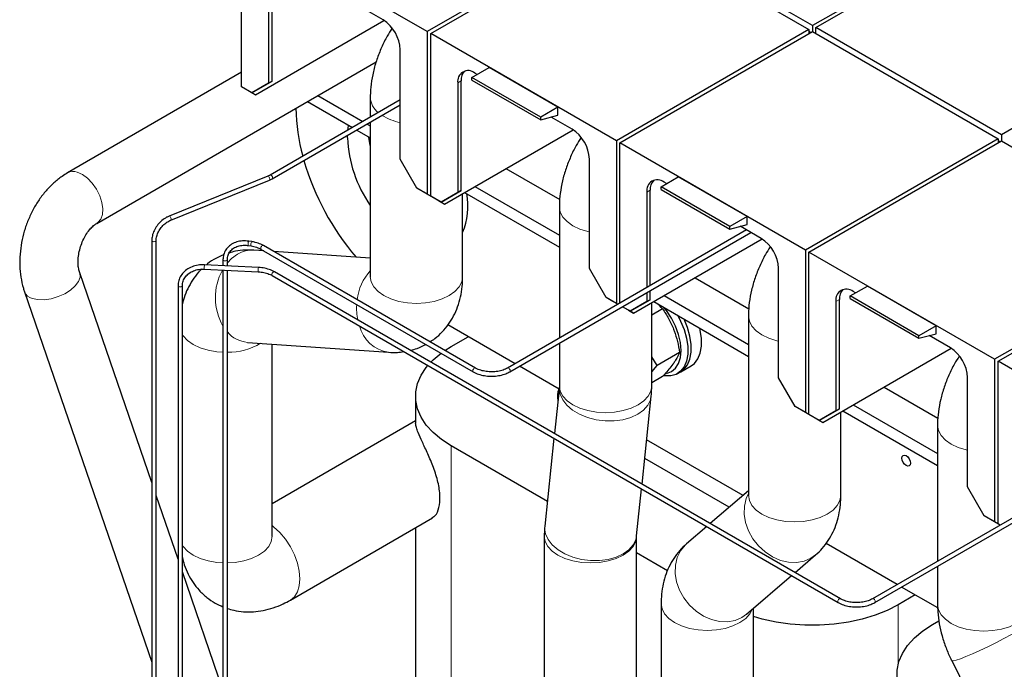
# Model space of a CAD drawing. Header units: millimetres. Extents: x 5 to 418, y 2 to 292.
# Tile 23 of 30: x 322 to 354, y 123 to 144. Entities that reach past the tile are written whole.
import ezdxf

# ---------------------------------------------------------------- set-up
doc = ezdxf.new("R2010")
doc.units = ezdxf.units.MM

msp = doc.modelspace()

# ---------------------------------------------------------------- linework, layer by layer
at = {"color": 7, "linetype": 'Continuous', "lineweight": 25}
for p, q in [((354.0876, 147.4258), (347.7291, 143.7551)), ((341.3934, 147.2166), (335.0577, 143.5591)), ((335.1709, 143.4938), (341.5065, 147.1513)), ((341.5065, 147.1513), (347.6159, 143.6244)), ((347.7291, 143.7551), (341.6197, 147.2819)), ((347.8422, 143.6898), (354.2008, 147.3605)), ((328.9483, 141.7426), (328.9483, 147.086)), ((335.0577, 143.5591), (328.9483, 147.086)), ((329.9496, 141.9288), (329.9496, 145.5281)), ((329.8364, 145.4628), (329.8364, 141.8635)), ((333.6039, 143.9411), (332.9102, 144.3416)), ((329.4009, 141.4813), (333.6322, 143.924)), ((335.0577, 143.5591), (335.0577, 138.2157)), ((347.6159, 143.6244), (341.2803, 139.9669)), ((341.3934, 139.9016), (347.7291, 143.5591)), ((347.6159, 143.6244), (347.6159, 143.4938)), ((347.6725, 143.5264), (347.6159, 143.5591)), ((347.7291, 143.7551), (347.7291, 143.5591)), ((347.7291, 143.5591), (353.8385, 140.0322)), ((353.9516, 140.1629), (347.8422, 143.6898)), ((347.8422, 143.4938), (347.8422, 143.6898)), ((360.3102, 143.8336), (353.9516, 140.1629)), ((335.1709, 138.1504), (335.1709, 143.4938)), ((341.2803, 139.9669), (335.1709, 143.4938)), ((334.1696, 139.362), (334.1696, 142.9613)), ((324.1805, 137.253), (333.3753, 142.5611)), ((336.5285, 142.0504), (337.0942, 142.377)), ((339.3569, 141.0707), (337.0942, 142.377)), ((328.9483, 142.2224), (323.2206, 138.9158)), ((329.2877, 141.5466), (329.9496, 141.9288)), ((329.9496, 141.9288), (329.8364, 141.8635)), ((336.1721, 138.3366), (336.1721, 141.9359)), ((338.7912, 140.7441), (336.5285, 142.0504)), ((336.5285, 141.9641), (336.5285, 142.0504)), ((336.5285, 141.9641), (338.7912, 140.6579)), ((336.7038, 142.1516), (336.6247, 142.1973)), ((329.2877, 141.5466), (328.9483, 141.7426)), ((329.2312, 141.5792), (328.9483, 141.7426)), ((329.8364, 141.8635), (329.2877, 141.5466)), ((336.059, 141.8706), (336.059, 138.2713)), ((329.2312, 141.5793), (329.4009, 141.4813)), ((329.2877, 141.5466), (329.2312, 141.5793)), ((329.4009, 141.4813), (329.2312, 141.5792)), ((329.2877, 141.5466), (329.2877, 141.5466)), ((334.1696, 141.3158), (329.8828, 138.8411)), ((331.4561, 141.4531), (332.9318, 140.6012)), ((333.1813, 141.3898), (333.1813, 140.7453)), ((329.9548, 138.7164), (334.1696, 141.1495)), ((331.1166, 141.2572), (332.5923, 140.4052)), ((339.3569, 141.0707), (338.7912, 140.7441)), ((339.3569, 140.8094), (339.3569, 141.0707)), ((338.7912, 140.6579), (339.3569, 140.8094)), ((338.7912, 140.6579), (338.7912, 140.7441)), ((339.8264, 140.3489), (339.1328, 140.7494)), ((332.7364, 140.3221), (333.1813, 140.0652)), ((333.0758, 140.5181), (333.1813, 140.4572)), ((333.1813, 140.579), (333.1813, 135.4977)), ((335.6234, 137.8891), (339.8548, 140.3318)), ((332.4329, 140.0652), (332.4343, 140.1477)), ((333.1813, 139.8162), (333.1353, 140.0918)), ((353.8385, 140.0322), (347.5028, 136.3747)), ((353.8385, 140.0322), (353.8385, 139.9016)), ((353.9516, 140.1629), (353.9516, 139.9669)), ((341.2803, 139.9669), (341.2803, 134.6235)), ((341.3934, 134.6286), (341.3934, 139.9016)), ((347.5028, 136.3747), (341.3934, 139.9016)), ((347.6159, 136.3094), (353.9516, 139.9669)), ((353.895, 139.9342), (353.8385, 139.9669)), ((353.9516, 139.9669), (360.061, 136.44)), ((334.7183, 138.4116), (334.1696, 139.362)), ((340.3921, 135.7698), (340.3921, 139.3691)), ((337.6451, 139.0561), (339.4171, 138.0331)), ((329.8064, 138.8041), (326.5606, 137.4921)), ((329.8828, 138.8411), (329.8064, 138.8041)), ((329.8604, 138.6706), (329.9548, 138.7164)), ((342.751, 138.4582), (343.3167, 138.7848)), ((345.5795, 137.4785), (343.3167, 138.7848)), ((326.6146, 137.3586), (329.8604, 138.6706)), ((335.0577, 138.2157), (334.7183, 138.4116)), ((334.9446, 138.281), (334.7183, 138.4116)), ((336.6267, 138.4682), (339.4039, 136.865)), ((345.0138, 137.1519), (342.751, 138.4582)), ((342.751, 138.3719), (342.751, 138.4582)), ((342.751, 138.3719), (345.0138, 137.0657)), ((342.9263, 138.5594), (342.8472, 138.6051)), ((335.0012, 138.2483), (334.9446, 138.281)), ((335.1709, 138.1503), (335.0012, 138.2483)), ((335.3406, 138.0523), (335.0577, 138.2157)), ((335.5103, 137.9544), (335.1709, 138.1504)), ((335.4537, 137.987), (335.1709, 138.1504)), ((335.3406, 138.0523), (335.1709, 138.1503)), ((335.3406, 138.0523), (335.3406, 138.0523)), ((335.5103, 137.9544), (336.1721, 138.3366)), ((336.059, 138.2713), (335.5103, 137.9544)), ((336.1721, 138.3366), (336.059, 138.2713)), ((336.2213, 135.4977), (336.2213, 138.2342)), ((336.2872, 138.2723), (339.4039, 136.473)), ((342.2815, 138.2784), (342.2815, 135.1413)), ((342.3947, 135.2066), (342.3947, 138.3437)), ((335.4537, 137.9871), (335.6234, 137.8891)), ((335.5103, 137.9544), (335.4537, 137.9871)), ((335.6234, 137.8891), (335.4537, 137.987)), ((335.5103, 137.9544), (335.5103, 137.9544)), ((339.4039, 137.7976), (339.4039, 133.4801)), ((345.5795, 137.4785), (345.0138, 137.1519)), ((345.5795, 137.2172), (345.5795, 137.4785)), ((345.0138, 137.0657), (345.5795, 137.2172)), ((345.0138, 137.0657), (345.0138, 137.1519)), ((346.049, 136.7567), (345.3553, 137.1572)), ((345.5644, 137.0365), (337.7002, 132.4965)), ((337.7722, 132.3718), (345.7084, 136.9533)), ((341.8459, 134.2969), (346.0773, 136.7396)), ((325.9913, 136.6908), (325.9913, 109.4653)), ((326.1353, 109.4291), (326.1353, 136.6908)), ((329.1676, 136.5241), (329.2588, 136.5099)), ((329.2808, 136.6522), (329.1896, 136.6664)), ((336.6408, 132.4965), (329.6644, 136.5239)), ((360.061, 136.44), (353.7253, 132.7825)), ((329.677, 136.3504), (329.3518, 136.3732)), ((329.5924, 136.3992), (336.5688, 132.3718)), ((333.1813, 136.1043), (330.0049, 136.3274)), ((347.5028, 136.3747), (347.5028, 131.0313)), ((347.6159, 130.966), (347.6159, 136.3094)), ((353.7253, 132.7825), (347.6159, 136.3094)), ((353.8385, 132.7172), (360.1742, 136.3747)), ((329.501, 135.8032), (327.7277, 135.8928)), ((328.3338, 136.0615), (328.3338, 135.8621)), ((328.4778, 135.8549), (328.4778, 136.0615)), ((340.9408, 134.8194), (340.3921, 135.7698)), ((346.6147, 132.1776), (346.6147, 135.7769)), ((325.9913, 128.729), (323.6196, 135.6268)), ((327.7204, 135.7489), (329.4937, 135.6594)), ((328.3338, 135.718), (328.3338, 109.5691)), ((328.4778, 109.4859), (328.4778, 135.7107)), ((329.9573, 135.5354), (348.5806, 124.7845)), ((348.6525, 124.9092), (330.0293, 135.6601)), ((343.8676, 135.4639), (345.6397, 134.4409)), ((326.8551, 135.2079), (326.8551, 108.1144)), ((326.9991, 108.0774), (326.9991, 135.2079)), ((348.9736, 134.866), (349.5393, 135.1926)), ((351.802, 133.8863), (349.5393, 135.1926)), ((321.804, 135.0025), (325.9913, 122.8239)), ((341.2803, 134.6235), (340.9408, 134.8194)), ((341.1671, 134.6888), (340.9408, 134.8194)), ((342.2815, 134.975), (342.2815, 134.6791)), ((342.3947, 134.7444), (342.3947, 135.0403)), ((342.8492, 134.876), (345.6264, 133.2728)), ((351.2363, 133.5597), (348.9736, 134.866)), ((348.9736, 134.7797), (348.9736, 134.866)), ((349.1489, 134.9672), (349.0697, 135.0129)), ((341.2237, 134.6561), (341.1671, 134.6888)), ((341.3324, 134.5934), (341.2237, 134.6561)), ((341.3324, 134.5934), (341.2803, 134.6235)), ((341.5631, 134.4601), (341.4764, 134.5102)), ((341.5631, 134.4601), (341.4764, 134.5102)), ((341.7328, 134.3622), (341.4764, 134.5102)), ((341.6762, 134.3948), (341.4764, 134.5102)), ((341.7328, 134.3622), (342.3947, 134.7444)), ((342.2815, 134.6791), (341.7328, 134.3622)), ((342.3947, 134.7444), (342.2815, 134.6791)), ((342.4439, 131.9055), (342.4439, 134.642)), ((342.5097, 134.6801), (345.6264, 132.8808)), ((348.5041, 134.6862), (348.5041, 131.0869)), ((348.6172, 131.1522), (348.6172, 134.7515)), ((348.9736, 134.7797), (351.2363, 133.4735)), ((341.5631, 134.4602), (341.5631, 134.4601)), ((341.6762, 134.3949), (341.8459, 134.2969)), ((341.7328, 134.3622), (341.6762, 134.3949)), ((341.8459, 134.2969), (341.6762, 134.3948)), ((341.7328, 134.3622), (341.7328, 134.3622)), ((342.8015, 134.4379), (342.4439, 134.2315)), ((345.6264, 134.2055), (345.6264, 128.3133)), ((337.9444, 132.6375), (335.737, 133.9118)), ((351.802, 133.8863), (351.2363, 133.5597)), ((351.802, 133.625), (351.802, 133.8863)), ((335.844, 133.2033), (336.4042, 133.5267)), ((351.2363, 133.4735), (351.802, 133.625)), ((351.2363, 133.4735), (351.2363, 133.5597)), ((352.2715, 133.1645), (351.5779, 133.565)), ((329.1389, 133.3407), (333.7831, 133.0146)), ((329.9535, 126.9659), (329.9535, 133.2835)), ((335.6384, 133.0752), (335.844, 133.2033)), ((339.4039, 133.3138), (339.4039, 131.9055)), ((342.6237, 132.5836), (342.4439, 132.8687)), ((343.357, 133.0069), (342.6237, 132.5836)), ((348.0685, 130.7047), (352.2998, 133.1474)), ((339.3939, 131.8007), (338.0884, 132.5544)), ((342.4439, 132.3699), (342.6237, 132.5836)), ((343.3986, 132.3729), (343.7381, 132.5689)), ((353.7253, 132.7825), (353.7253, 127.4391)), ((353.8385, 127.3738), (353.8385, 132.7172)), ((359.9479, 129.1903), (353.8385, 132.7172)), ((342.802, 132.2167), (342.4439, 132.01)), ((343.2855, 132.3076), (343.3986, 132.3729)), ((339.4034, 131.8912), (339.2414, 130.3421)), ((347.1634, 131.2272), (346.6147, 132.1776)), ((350.0901, 131.8717), (351.8622, 130.8487)), ((352.8372, 128.5854), (352.8372, 132.1847)), ((334.6724, 131.5705), (334.6724, 130.6853)), ((342.124, 128.678), (342.4269, 131.5751)), ((347.5028, 131.0313), (347.1634, 131.2272)), ((347.3897, 131.0966), (347.1634, 131.2272)), ((349.0717, 131.2838), (351.849, 129.6806)), ((347.4462, 131.0639), (347.3897, 131.0966)), ((347.6159, 130.9659), (347.4462, 131.0639)), ((347.7856, 130.8679), (347.5028, 131.0313)), ((347.9553, 130.77), (347.6159, 130.966)), ((347.8988, 130.8026), (347.6159, 130.966)), ((347.7856, 130.8679), (347.6159, 130.9659)), ((347.9553, 130.77), (348.6172, 131.1522)), ((348.5041, 131.0869), (347.9553, 130.77)), ((348.6172, 131.1522), (348.5041, 131.0869)), ((348.6664, 128.3133), (348.6664, 131.0498)), ((348.7323, 131.0879), (351.849, 129.2886)), ((334.6724, 130.7549), (329.9535, 128.0307)), ((347.7857, 130.868), (347.7856, 130.8679)), ((347.8988, 130.8027), (348.0685, 130.7047)), ((347.9553, 130.77), (347.8988, 130.8027)), ((348.0685, 130.7047), (347.8988, 130.8026)), ((347.9553, 130.77), (347.9553, 130.77)), ((351.849, 130.6133), (351.849, 126.1429)), ((339.0081, 128.1111), (335.844, 129.9377)), ((339.225, 130.1853), (338.923, 127.2974)), ((345.4471, 128.3063), (342.2765, 130.1367)), ((358.1418, 129.7757), (349.7119, 124.9092)), ((349.7839, 124.7845), (358.2859, 129.6925)), ((344.996, 127.92), (342.2127, 129.5267)), ((326.8551, 126.2167), (326.1353, 128.3101)), ((341.9466, 126.9813), (342.1076, 128.5212)), ((345.6264, 128.4599), (344.3683, 127.3824)), ((353.3859, 127.635), (352.8372, 128.5854)), ((330.5511, 124.8655), (335.2296, 127.5663)), ((353.7253, 127.4391), (353.3859, 127.635)), ((353.6122, 127.5044), (353.3859, 127.635)), ((353.6688, 127.4717), (353.6122, 127.5044)), ((353.8385, 127.3737), (353.6688, 127.4717)), ((353.9098, 127.3326), (353.7253, 127.4391)), ((353.9098, 127.3326), (353.8385, 127.3738)), ((353.9098, 127.3326), (353.8385, 127.3738)), ((353.9098, 127.3326), (353.8385, 127.3737)), ((334.6724, 127.2447), (334.6724, 106.7635)), ((344.2524, 127.2831), (343.5843, 126.7109)), ((338.9061, 126.967), (338.9061, 104.3195)), ((341.9461, 102.3565), (341.9461, 126.967)), ((350.5218, 125.3767), (348.1792, 126.7291)), ((342.9607, 125.8293), (341.9461, 126.415)), ((347.16, 125.7708), (347.8349, 126.3488)), ((328.3338, 121.916), (326.9991, 125.7978)), ((351.849, 125.9766), (351.849, 124.7211)), ((345.5618, 124.402), (347.044, 125.6715)), ((351.853, 124.6083), (350.6659, 125.2936)), ((342.7527, 124.7464), (342.7527, 117.8221)), ((351.112, 125.036), (350.5518, 124.7127)), ((345.7927, 117.8221), (345.7927, 124.5998)), ((351.6832, 124.0595), (351.8947, 124.1816)), ((352.3143, 122.8754), (354.6017, 118.3077))]:
    msp.add_line(p, q, dxfattribs=at)
at = {"color": 7, "linetype": 'Continuous', "lineweight": 18}
for p, q in [((336.1721, 141.9359), (336.059, 141.8706)), ((342.3947, 138.3437), (342.2815, 138.2784)), ((348.6172, 134.7515), (348.5041, 134.6862)), ((335.844, 106.0872), (335.844, 129.9377)), ((350.5518, 122.7533), (350.5518, 124.7127))]:
    msp.add_line(p, q, dxfattribs=at)
at = {"color": 7, "linetype": 'Continuous', "lineweight": 25, "flags": 128}
for points in [[(332.4461, 140.3208), (332.4531, 140.379), (332.4686, 140.4767)], [(342.9243, 132.3196), (342.9296, 132.3206), (343.0924, 132.3809), (343.2261, 132.4918), (343.3254, 132.6491), (343.3866, 132.8466), (343.4072, 133.0768), (343.3866, 133.3308), (343.3254, 133.599), (343.2261, 133.8709), (343.0924, 134.1361), (342.9296, 134.3845), (342.8541, 134.4813)], [(343.2988, 134.2246), (343.3936, 134.042), (343.509, 133.7601), (343.5882, 133.4784), (343.6284, 133.2063), (343.6284, 132.9531), (343.5882, 132.7276), (343.509, 132.5372), (343.3936, 132.3886), (343.2459, 132.2868), (343.0709, 132.2352), (342.8747, 132.2357), (342.8436, 132.2403)], [(343.3986, 132.3729), (343.5067, 132.4539), (343.6221, 132.6025), (343.7013, 132.7929), (343.7416, 133.0185), (343.7416, 133.2716), (343.7013, 133.5437), (343.6221, 133.8255), (343.5085, 134.1035)], [(343.3986, 132.3729), (343.5067, 132.4539), (343.6221, 132.6025), (343.7013, 132.7929), (343.7416, 133.0185), (343.7416, 133.2716), (343.7013, 133.5437), (343.6221, 133.8255), (343.5085, 134.1035)], [(343.7381, 132.5689), (343.8461, 132.6499), (343.9615, 132.7985), (344.0407, 132.9888), (344.081, 133.2144), (344.081, 133.4675), (344.0407, 133.7396), (344.0256, 133.805)], [(335.1741, 132.6901), (335.2493, 132.7651), (335.509, 132.9837)], [(335.844, 129.9377), (335.5237, 130.1464), (335.2493, 130.3759), (335.0249, 130.6228), (334.8536, 130.8835), (334.738, 131.1542), (334.6797, 131.4311), (334.6797, 131.7099), (334.738, 131.9867), (334.8536, 132.2575), (335.0249, 132.5182), (335.0756, 132.5807)], [(350.6763, 129.5336), (350.6871, 129.5899), (350.7177, 129.6251), (350.7636, 129.6341), (350.8177, 129.6152), (350.8718, 129.5716), (350.9177, 129.5097), (350.9484, 129.439), (350.9591, 129.3703), (350.9484, 129.314), (350.9177, 129.2787), (350.8718, 129.2698), (350.8177, 129.2886), (350.7636, 129.3323), (350.7177, 129.3942), (350.6871, 129.4649), (350.6763, 129.5336)], [(350.5518, 124.7127), (350.1903, 124.5277), (349.7928, 124.3693), (349.3651, 124.2398), (348.9134, 124.1409), (348.4444, 124.0741), (347.9649, 124.0405), (347.4819, 124.0405), (347.0024, 124.0741), (346.5334, 124.1409), (346.0818, 124.2398), (345.7927, 124.3231)], [(351.6832, 120.7939), (351.3629, 121.0026), (351.0885, 121.2321), (350.864, 121.479), (350.6928, 121.7397), (350.5772, 122.0105), (350.5189, 122.2873), (350.5189, 122.5661), (350.5772, 122.8429), (350.6928, 123.1137), (350.864, 123.3744), (351.0885, 123.6213), (351.3629, 123.8508), (351.6832, 124.0595)]]:
    msp.add_lwpolyline(points, dxfattribs=at)
at = {"color": 7, "linetype": 'Continuous', "lineweight": 18, "flags": 128}
for points in [[(323.5395, 138.9389), (323.7086, 138.8636), (323.8771, 138.7394), (324.0346, 138.574), (324.1711, 138.3778), (324.278, 138.1632), (324.3486, 137.9437), (324.3785, 137.733), (324.3658, 137.5444), (324.3113, 137.3897), (324.2184, 137.2787), (324.1852, 137.2558)], [(329.8064, 138.8041), (329.8097, 138.805), (329.8244, 138.8021), (329.8406, 138.7893)], [(329.8406, 138.7893), (329.8556, 138.7686), (329.8672, 138.7432), (329.8737, 138.7168), (329.8741, 138.6936), (329.8682, 138.677), (329.8604, 138.6706)], [(329.9277, 138.8315), (329.9462, 138.8125), (329.9605, 138.7884), (329.9685, 138.7628), (329.969, 138.7396), (329.9618, 138.7224), (329.9548, 138.7164)], [(339.4039, 137.7978), (339.4039, 137.7976), (339.4331, 137.6265), (339.5196, 137.4619), (339.66, 137.3101), (339.8491, 137.1772), (340.0794, 137.0681), (340.3422, 136.987), (340.3921, 136.9756)], [(326.5606, 137.4921), (326.5639, 137.493), (326.5786, 137.4901), (326.5948, 137.4773)], [(326.5948, 137.4773), (326.6098, 137.4566), (326.6214, 137.4311), (326.6279, 137.4048), (326.6282, 137.3816), (326.6224, 137.365), (326.6142, 137.3584)], [(325.9913, 136.6908), (325.9968, 136.6749), (326.0124, 136.6614)], [(326.0124, 136.6614), (326.0358, 136.6524), (326.0633, 136.6492), (326.0909, 136.6524), (326.1142, 136.6614), (326.1298, 136.6749), (326.1353, 136.6907)], [(329.1624, 136.5898), (329.1601, 136.5631), (329.1606, 136.5412), (329.1638, 136.5276), (329.1677, 136.524)], [(329.5843, 136.4655), (329.5779, 136.4401), (329.5792, 136.418), (329.588, 136.4025), (329.5924, 136.3992)], [(329.6644, 136.5239), (329.6539, 136.5272), (329.6351, 136.5237), (329.6152, 136.5107), (329.5974, 136.4903), (329.5843, 136.4655)], [(328.8132, 136.2428), (328.6118, 136.0952), (328.4778, 135.9546)], [(328.3338, 136.0615), (328.3393, 136.0456), (328.3549, 136.0321)], [(328.3549, 136.0321), (328.3783, 136.0231), (328.4058, 136.0199), (328.4334, 136.0231), (328.4567, 136.0321), (328.4723, 136.0456), (328.4778, 136.0609)], [(322.0565, 134.7845), (322.2387, 134.7461), (322.4506, 134.7433), (322.679, 134.7765), (322.9094, 134.8434), (323.1273, 134.94), (323.3192, 135.0601), (323.4729, 135.1963), (323.5788, 135.3398), (323.6302, 135.4818), (323.6239, 135.6133), (323.6196, 135.6268)], [(329.9543, 135.6131), (329.9448, 135.5874), (329.9426, 135.5634), (329.9482, 135.5446), (329.9573, 135.5354)], [(330.0293, 135.6601), (330.0261, 135.6617), (330.0086, 135.6627), (329.9889, 135.6538), (329.9698, 135.6364), (329.9543, 135.6131)], [(333.1813, 135.4977), (333.2105, 135.3265), (333.297, 135.1619), (333.4375, 135.0102), (333.6265, 134.8772), (333.8569, 134.7681), (334.1197, 134.687), (334.4048, 134.6371), (334.7013, 134.6202), (334.9979, 134.6371), (335.283, 134.687), (335.5458, 134.7681), (335.7761, 134.8772), (335.9652, 135.0102), (336.1056, 135.1619), (336.1921, 135.3265), (336.2213, 135.4977)], [(326.8551, 135.2079), (326.8606, 135.192), (326.8762, 135.1785)], [(326.8762, 135.1785), (326.8996, 135.1695), (326.9271, 135.1663), (326.9547, 135.1695), (326.978, 135.1785), (326.9936, 135.192), (326.9991, 135.2073)], [(345.6264, 134.2056), (345.6264, 134.2055), (345.6556, 134.0343), (345.7421, 133.8697), (345.8826, 133.718), (346.0716, 133.585), (346.302, 133.4759), (346.5647, 133.3948), (346.6147, 133.3834)], [(326.9991, 133.5999), (327.0292, 133.5543), (327.1697, 133.4026), (327.3587, 133.2697), (327.5891, 133.1605), (327.8519, 133.0795), (328.137, 133.0295), (328.3338, 133.0146)], [(336.5607, 132.4381), (336.5543, 132.4127), (336.5556, 132.3906), (336.5644, 132.3751), (336.5688, 132.3718)], [(336.641, 132.4964), (336.6303, 132.4998), (336.6115, 132.4963), (336.5916, 132.4834), (336.5738, 132.4629), (336.5607, 132.4381)], [(337.7001, 132.4965), (337.7107, 132.4998), (337.7295, 132.4963), (337.7494, 132.4834), (337.7672, 132.4629), (337.7803, 132.4381)], [(337.7803, 132.4381), (337.7867, 132.4127), (337.7854, 132.3906), (337.7766, 132.3751), (337.7722, 132.3718)], [(339.4032, 131.8894), (339.4, 131.8296), (339.4282, 131.6378), (339.5135, 131.4496), (339.6527, 131.2723), (339.8404, 131.1127), (340.0693, 130.9769), (340.3308, 130.8702), (340.6148, 130.7967), (340.9103, 130.7592), (341.206, 130.7591), (341.4905, 130.7964), (341.7529, 130.8697), (341.9831, 130.9762), (342.1722, 131.1118), (342.3131, 131.2713), (342.4002, 131.4485), (342.4273, 131.5787)], [(339.4039, 131.9055), (339.4331, 131.7343), (339.5196, 131.5697), (339.66, 131.418), (339.8491, 131.285), (340.0794, 131.1759), (340.3422, 131.0948), (340.6273, 131.0449), (340.9239, 131.028), (341.2204, 131.0449), (341.5056, 131.0948), (341.7683, 131.1759), (341.9987, 131.285), (342.1877, 131.418), (342.3282, 131.5697), (342.4147, 131.7343), (342.4439, 131.9055), (342.4439, 131.9055)], [(351.849, 130.6134), (351.849, 130.6133), (351.8782, 130.4421), (351.9647, 130.2775), (352.1051, 130.1258), (352.2942, 129.9928), (352.5245, 129.8837), (352.7873, 129.8026), (352.8372, 129.7912)], [(345.6264, 128.3723), (345.553, 128.2077), (345.4942, 127.9567), (345.4874, 127.6883), (345.5328, 127.4129), (345.6287, 127.1409), (345.7713, 126.8828), (345.9553, 126.6486), (346.1735, 126.4472), (346.4175, 126.2864), (346.678, 126.1723), (346.945, 126.1094), (347.2082, 126.1001), (347.4574, 126.1447), (347.6832, 126.2415), (347.8359, 126.3497)], [(345.6264, 128.3133), (345.6556, 128.1421), (345.7421, 127.9775), (345.8826, 127.8258), (346.0716, 127.6928), (346.302, 127.5837), (346.5647, 127.5026), (346.8499, 127.4527), (347.1464, 127.4358), (347.443, 127.4527), (347.7281, 127.5026), (347.9909, 127.5837), (348.2212, 127.6928), (348.4103, 127.8258), (348.5507, 127.9775), (348.6372, 128.1421), (348.6664, 128.3133)], [(330.5507, 124.8652), (330.5512, 124.8655), (330.6849, 124.9764), (330.7842, 125.1337), (330.8453, 125.3312), (330.866, 125.5614), (330.8453, 125.8155), (330.7842, 126.0836), (330.6849, 126.3555), (330.5512, 126.6208), (330.3883, 126.8691), (330.2025, 127.0911), (330.0009, 127.2781), (329.9535, 127.315)], [(338.923, 127.2974), (338.9197, 127.2358), (338.9478, 127.044), (339.0331, 126.8558), (339.1723, 126.6785), (339.36, 126.5189), (339.589, 126.3831), (339.8505, 126.2765), (340.1344, 126.2029), (340.4299, 126.1654), (340.7256, 126.1653), (341.0101, 126.2026), (341.2725, 126.2759), (341.5027, 126.3824), (341.6919, 126.518), (341.8327, 126.6775), (341.9198, 126.8547), (341.9466, 126.9813)], [(328.4778, 126.0888), (328.7301, 126.1053), (329.0152, 126.1552), (329.278, 126.2363), (329.5083, 126.3454), (329.6974, 126.4784), (329.8378, 126.6301), (329.9243, 126.7947), (329.9535, 126.9659)], [(338.9061, 126.9672), (338.9061, 126.967), (338.9353, 126.7958), (339.0218, 126.6312), (339.1622, 126.4795), (339.3513, 126.3465), (339.5816, 126.2374), (339.8444, 126.1563), (340.1295, 126.1064), (340.4261, 126.0895), (340.7226, 126.1064), (341.0078, 126.1563), (341.2705, 126.2374), (341.5009, 126.3465), (341.6899, 126.4795), (341.8304, 126.6312), (341.9169, 126.7958), (341.9461, 126.9653)], [(343.5843, 126.7109), (343.5424, 126.6729), (343.3884, 126.4847), (343.2799, 126.2608), (343.2211, 126.0099), (343.2143, 125.7415), (343.2597, 125.466), (343.3556, 125.194), (343.4982, 124.9359), (343.6822, 124.7017), (343.9004, 124.5003), (344.1444, 124.3395), (344.4049, 124.2255), (344.6719, 124.1626), (344.9351, 124.1533), (345.1843, 124.1979), (345.4101, 124.2947), (345.5618, 124.402)], [(326.9991, 126.6756), (327.0292, 126.6301), (327.1697, 126.4784), (327.3587, 126.3454), (327.5891, 126.2363), (327.8519, 126.1552), (328.137, 126.1053), (328.3338, 126.0903)], [(342.7527, 124.7466), (342.7527, 124.7464), (342.7819, 124.5752), (342.8684, 124.4106), (343.0089, 124.2589), (343.1979, 124.1259), (343.4283, 124.0168), (343.6911, 123.9357), (343.9762, 123.8858), (344.2727, 123.8689), (344.5693, 123.8858), (344.8544, 123.9357), (345.1172, 124.0168), (345.3475, 124.1259), (345.5366, 124.2589), (345.677, 124.4106), (345.7633, 124.5746)], [(348.5775, 124.8621), (348.568, 124.8365), (348.5658, 124.8124), (348.5714, 124.7936), (348.5806, 124.7845)], [(348.6527, 124.9091), (348.6493, 124.9108), (348.6319, 124.9117), (348.6121, 124.9028), (348.593, 124.8854), (348.5775, 124.8621)], [(349.7119, 124.9092), (349.7152, 124.9108), (349.7326, 124.9117), (349.7524, 124.9028), (349.7714, 124.8854), (349.7869, 124.8621)], [(349.7869, 124.8621), (349.7965, 124.8365), (349.7986, 124.8124), (349.7931, 124.7936), (349.7839, 124.7845)], [(351.849, 124.7211), (351.8782, 124.5499), (351.9647, 124.3853), (352.1051, 124.2336), (352.2942, 124.1006), (352.5245, 123.9915), (352.7873, 123.9104), (353.0724, 123.8605), (353.369, 123.8436), (353.6655, 123.8605), (353.9506, 123.9104), (354.2134, 123.9915), (354.4438, 124.1006), (354.6328, 124.2336), (354.7733, 124.3853), (354.8598, 124.5499), (354.889, 124.7211)], [(352.3143, 122.8754), (352.3165, 122.8724), (352.3613, 122.8673), (352.4566, 122.8886), (352.5986, 122.9356), (352.7819, 123.0064), (352.9995, 123.0983), (353.243, 123.2078), (353.503, 123.3308), (353.7695, 123.4623), (354.0324, 123.5975), (354.2815, 123.7311), (354.5072, 123.8579), (354.7008, 123.9732), (354.855, 124.0724), (354.9638, 124.1518), (355.023, 124.2082), (355.0325, 124.2367)]]:
    msp.add_lwpolyline(points, dxfattribs=at)
at = {"color": 7, "linetype": 'Continuous', "lineweight": 25}
for centre, radius, start, end in [((332.9414, 142.9054), 1.2294, 2.60548, 57.39452), ((336.4038, 141.9265), 0.3494, 50.79671, 189.21404), ((336.6016, 141.9701), 0.4308, 137.23749, 184.54587), ((337.0075, 141.1196), 6.2722, 180.75123, 195.32449), ((339.164, 139.3132), 1.2294, 2.60548, 57.39452), ((336.5698, 140.2213), 4.1398, 182.15989, 215.06442), ((339.3944, 141.7938), 8.7534, 196.4249, 220.25715), ((342.6264, 138.3343), 0.3494, 50.79671, 189.21404), ((342.8241, 138.3779), 0.4308, 137.23749, 184.54587), ((334.1847, 137.8123), 2.2126, 336.99972, 10.93333), ((345.3865, 135.721), 1.2294, 2.60548, 57.39452), ((348.8489, 134.7422), 0.3494, 50.79671, 189.21404), ((349.0467, 134.7857), 0.4308, 137.23749, 184.54587), ((351.609, 132.1288), 1.2294, 2.60548, 57.39452), ((339.8894, 131.5707), 0.5538, 155.02935, 195.11408)]:
    msp.add_arc(centre, radius, start, end, dxfattribs=at)
at = {"color": 7, "linetype": 'Continuous', "lineweight": 18}
for centre, radius, start, end in [((333.8577, 141.4336), 0.6777, 183.68756, 232.37497), ((334.5296, 142.3621), 1.8301, 238.38926, 258.65486), ((323.4055, 138.5759), 0.387, 69.72893, 118.59348), ((329.8985, 138.8047), 0.0396, 42.59212, 113.449), ((329.2649, 136.5966), 0.1027, 137.18603, 183.75346), ((329.3314, 136.5485), 0.0824, 160.69698, 207.88821), ((329.3561, 136.5824), 0.1027, 137.18859, 183.75216), ((329.2925, 135.4407), 0.9344, 86.35979, 120.85893), ((327.9252, 135.791), 0.2091, 170.11464, 191.61232), ((327.9365, 135.8325), 0.2173, 163.91238, 181.47918), ((329.7098, 135.743), 0.2173, 163.91238, 181.47918), ((329.9667, 134.8109), 1.8824, 151.16541, 209.8359), ((329.6985, 135.7015), 0.2091, 170.11464, 191.61232), ((334.4916, 134.5277), 1.7553, 138.28668, 172.95888), ((322.1413, 135.138), 0.3635, 201.88061, 256.51671), ((334.679, 134.472), 1.9479, 176.6635, 191.69739), ((333.9459, 134.1586), 1.1554, 193.93616, 261.93096), ((329.2278, 134.3245), 0.9878, 220.60394, 264.8365), ((328.5118, 135.0589), 2.0461, 269.04811, 301.27753)]:
    msp.add_arc(centre, radius, start, end, dxfattribs=at)
at = {"color": 7, "linetype": 'Continuous', "lineweight": 25}
for points, knots in [([(333.8946, 143.6653), (333.8414, 143.5813), (333.7134, 143.3789), (333.5467, 143.0362), (333.3925, 142.6455), (333.2766, 142.2422), (333.2039, 141.8421), (333.1823, 141.5572), (333.1815, 141.4103), (333.1813, 141.3898)], [0, 0, 0, 0, 0.12050189, 0.29004804, 0.46080291, 0.63366266, 0.80947313, 0.97342892, 1, 1, 1, 1]), ([(340.1171, 140.0731), (340.0639, 139.9891), (339.9359, 139.7867), (339.7692, 139.444), (339.615, 139.0533), (339.4991, 138.65), (339.4265, 138.2499), (339.4049, 137.965), (339.404, 137.8181), (339.4039, 137.7976)], [0, 0, 0, 0, 0.1205019, 0.290048, 0.4608029, 0.6336627, 0.8094731, 0.9734289, 1, 1, 1, 1]), ([(323.2206, 138.9158), (323.1589, 138.8781), (322.9994, 138.7804), (322.7593, 138.5862), (322.5071, 138.329), (322.2806, 138.0358), (322.0834, 137.7128), (321.9191, 137.3659), (321.7907, 137.0012), (321.7004, 136.6247), (321.6503, 136.2422), (321.642, 135.8594), (321.6779, 135.4829), (321.7398, 135.1984), (321.7909, 135.0423), (321.804, 135.0025)], [0, 0, 0, 0, 0.0511071, 0.1321564, 0.2140434, 0.2968856, 0.3801918, 0.4636574, 0.5472584, 0.6310895, 0.7152634, 0.799912, 0.8851127, 0.9707466, 1, 1, 1, 1]), ([(326.5606, 137.4921), (326.5324, 137.4794), (326.4515, 137.4432), (326.3231, 137.3524), (326.1897, 137.2155), (326.0839, 137.0557), (326.0151, 136.8881), (325.9927, 136.7652), (325.9915, 136.7023), (325.9913, 136.6908)], [0, 0, 0, 0, 0.0935976, 0.2687021, 0.4440603, 0.6196645, 0.7958646, 0.9627271, 1, 1, 1, 1]), ([(323.6196, 135.6268), (323.6133, 135.6467), (323.5943, 135.7066), (323.5708, 135.8365), (323.5636, 136.0207), (323.5823, 136.2253), (323.6288, 136.4381), (323.702, 136.6472), (323.7974, 136.84), (323.9079, 137.0057), (324.023, 137.1354), (324.1169, 137.2139), (324.1636, 137.2426), (324.1805, 137.253)], [0, 0, 0, 0, 0.0484575, 0.1458891, 0.2441214, 0.3436185, 0.444366, 0.5458106, 0.6471463, 0.7474837, 0.8464871, 0.9445212, 1, 1, 1, 1]), ([(326.1353, 136.6908), (326.1363, 136.7134), (326.1392, 136.7805), (326.1732, 136.9044), (326.2491, 137.0518), (326.356, 137.1853), (326.4823, 137.2945), (326.5711, 137.3375), (326.6146, 137.3586)], [0, 0, 0, 0, 0.0925071, 0.2751734, 0.4583004, 0.641514, 0.8245765, 1, 1, 1, 1]), ([(329.1896, 136.6664), (329.1532, 136.6708), (329.0486, 136.6835), (328.8786, 136.6711), (328.6946, 136.6153), (328.5385, 136.5183), (328.4217, 136.387), (328.3474, 136.2317), (328.3383, 136.1176), (328.3338, 136.0615)], [0, 0, 0, 0, 0.0827353, 0.237758, 0.3931387, 0.5479273, 0.7013045, 0.8529615, 1, 1, 1, 1]), ([(328.4778, 136.0615), (328.479, 136.0861), (328.4825, 136.1606), (328.5232, 136.276), (328.6147, 136.3934), (328.7475, 136.4808), (328.9108, 136.5303), (329.0565, 136.5382), (329.1429, 136.5272), (329.1676, 136.5241)], [0, 0, 0, 0, 0.0832957, 0.2530248, 0.4250095, 0.5966649, 0.7657825, 0.933092, 1, 1, 1, 1]), ([(329.2588, 136.5099), (329.2902, 136.5043), (329.3822, 136.4877), (329.4972, 136.4497), (329.5675, 136.4124), (329.5924, 136.3992)], [0, 0, 0, 0, 0.2515593, 0.7350605, 1, 1, 1, 1]), ([(329.6644, 136.5239), (329.6364, 136.5388), (329.5556, 136.5818), (329.4249, 136.626), (329.3193, 136.6452), (329.2808, 136.6522)], [0, 0, 0, 0, 0.25174567, 0.72721866, 1, 1, 1, 1]), ([(346.3396, 136.481), (346.2865, 136.3969), (346.1585, 136.1945), (345.9917, 135.8518), (345.8376, 135.4611), (345.7217, 135.0578), (345.649, 134.6577), (345.6274, 134.3728), (345.6265, 134.2259), (345.6264, 134.2055)], [0, 0, 0, 0, 0.1205019, 0.290048, 0.4608029, 0.6336627, 0.8094731, 0.9734289, 1, 1, 1, 1]), ([(328.3558, 136.219), (328.2703, 136.1823), (328.0833, 136.102), (327.8951, 135.9846), (327.8027, 135.8998), (327.7915, 135.8895)], [0, 0, 0, 0, 0.4260091, 0.9306936, 1, 1, 1, 1]), ([(329.3518, 136.3732), (329.2556, 136.3763), (329.0535, 136.3828), (328.7774, 136.3526), (328.6054, 136.3001), (328.5354, 136.2787)], [0, 0, 0, 0, 0.349998, 0.7354506, 1, 1, 1, 1]), ([(327.7277, 135.8928), (327.6903, 135.8934), (327.5829, 135.8954), (327.4088, 135.8658), (327.2209, 135.7917), (327.0618, 135.6798), (326.9429, 135.5373), (326.8685, 135.3764), (326.8595, 135.2626), (326.8551, 135.2079)], [0, 0, 0, 0, 0.0828795, 0.2379621, 0.3934976, 0.5489384, 0.7037521, 0.8573201, 1, 1, 1, 1]), ([(330.0293, 135.6601), (330.0013, 135.6751), (329.9205, 135.7182), (329.7632, 135.7699), (329.6086, 135.7964), (329.52, 135.802), (329.501, 135.8032)], [0, 0, 0, 0, 0.18910697, 0.54627403, 0.90291253, 1, 1, 1, 1]), ([(326.9991, 135.2079), (327.0003, 135.2325), (327.004, 135.3078), (327.0465, 135.429), (327.1429, 135.558), (327.2812, 135.6602), (327.4497, 135.7274), (327.6018, 135.7516), (327.693, 135.7496), (327.7204, 135.7489)], [0, 0, 0, 0, 0.0830463, 0.2539681, 0.425025, 0.5941654, 0.7615851, 0.9280918, 1, 1, 1, 1]), ([(327.6362, 135.749), (327.6185, 135.7334), (327.52, 135.6464), (327.3737, 135.4549), (327.2032, 135.1793), (327.0758, 134.8931), (327.0235, 134.6952), (326.9991, 134.603)], [0, 0, 0, 0, 0.0529681, 0.2951151, 0.5381474, 0.784854, 1, 1, 1, 1]), ([(329.4937, 135.6594), (329.5266, 135.657), (329.6228, 135.6499), (329.7714, 135.618), (329.8896, 135.5728), (329.9445, 135.5425), (329.9573, 135.5354)], [0, 0, 0, 0, 0.18877781, 0.5524535, 0.89557583, 1, 1, 1, 1]), ([(333.1813, 135.4977), (333.1809, 135.4904), (333.1804, 135.4806), (333.1813, 135.4859), (333.1815, 135.4873)], [0, 0, 0, 0, 0.75057387, 1, 1, 1, 1]), ([(335.1459, 133.3595), (335.2014, 133.3943), (335.3492, 133.4869), (335.5557, 133.6814), (335.7629, 133.9309), (335.9317, 134.2089), (336.0637, 134.5107), (336.1572, 134.8354), (336.212, 135.1663), (336.2183, 135.3909), (336.2213, 135.4977)], [0, 0, 0, 0, 0.0783425, 0.2084098, 0.3375152, 0.4670926, 0.5986291, 0.7336136, 0.8733381, 1, 1, 1, 1]), ([(342.8015, 134.4379), (342.7387, 134.5052), (342.6716, 134.577), (342.5804, 134.6387), (342.5747, 134.6426)], [0, 0, 0, 0, 0.9370103, 1, 1, 1, 1]), ([(342.8015, 134.4379), (342.8706, 134.3356), (343.0101, 134.129), (343.1132, 133.8917), (343.1651, 133.772)], [0, 0, 0, 0, 0.495458, 1, 1, 1, 1]), ([(343.1651, 133.772), (343.1716, 133.755), (343.2207, 133.6261), (343.2959, 133.3731), (343.3365, 133.1297), (343.357, 133.0069)], [0, 0, 0, 0, 0.070088, 0.5307834, 1, 1, 1, 1]), ([(334.4974, 133.0808), (334.574, 133.0993), (334.7515, 133.1422), (334.9147, 133.2257), (335.0074, 133.2732)], [0, 0, 0, 0, 0.4316581, 1, 1, 1, 1]), ([(333.7831, 133.0146), (333.8795, 133.01), (334.0471, 133.0021), (334.2133, 133.0271), (334.284, 133.0377)], [0, 0, 0, 0, 0.575281, 1, 1, 1, 1]), ([(343.357, 133.0069), (343.3226, 132.9287), (343.277, 132.825), (343.1875, 132.6937), (343.1654, 132.6614)], [0, 0, 0, 0, 0.7534206, 1, 1, 1, 1]), ([(352.5622, 132.8888), (352.509, 132.8047), (352.381, 132.6023), (352.2143, 132.2596), (352.0601, 131.8689), (351.9442, 131.4656), (351.8715, 131.0655), (351.8499, 130.7806), (351.8491, 130.6337), (351.849, 130.6133)], [0, 0, 0, 0, 0.1205019, 0.290048, 0.4608029, 0.6336627, 0.8094731, 0.9734289, 1, 1, 1, 1]), ([(343.1654, 132.6614), (343.0827, 132.5524), (342.9753, 132.4108), (342.8344, 132.253), (342.802, 132.2167)], [0, 0, 0, 0, 0.7702918, 1, 1, 1, 1]), ([(336.5688, 132.3718), (336.5968, 132.3569), (336.6776, 132.3138), (336.8349, 132.2618), (337.0389, 132.2277), (337.2509, 132.224), (337.4577, 132.2509), (337.6357, 132.3014), (337.7308, 132.3505), (337.7722, 132.3718)], [0, 0, 0, 0, 0.084111, 0.2429716, 0.4015972, 0.5599643, 0.7184667, 0.8774603, 1, 1, 1, 1]), ([(337.7002, 132.4965), (337.6768, 132.4841), (337.6082, 132.4475), (337.4687, 132.4014), (337.2836, 132.371), (337.0894, 132.3686), (336.9016, 132.3946), (336.7489, 132.4402), (336.6718, 132.4804), (336.6408, 132.4965)], [0, 0, 0, 0, 0.0831455, 0.2437624, 0.4053528, 0.5675017, 0.7297137, 0.8912252, 1, 1, 1, 1]), ([(339.4039, 131.9055), (339.4037, 131.8996), (339.4035, 131.8918), (339.4034, 131.8914), (339.4034, 131.8913)], [0, 0, 0, 0, 0.7595772, 1, 1, 1, 1]), ([(342.4269, 131.5751), (342.4338, 131.6577), (342.443, 131.7673), (342.4437, 131.8782), (342.4439, 131.9055)], [0, 0, 0, 0, 0.75362939, 1, 1, 1, 1]), ([(335.2191, 127.5841), (335.2543, 127.6007), (335.3508, 127.6462), (335.4557, 127.8977), (335.4921, 128.2779), (335.4233, 128.7396), (335.2692, 129.2228), (335.0732, 129.681), (334.8857, 130.0782), (334.7604, 130.3585), (334.6961, 130.543), (334.6705, 130.6458), (334.6755, 130.6771), (334.6768, 130.6853)], [0, 0, 0, 0, 0.0606618, 0.1667854, 0.2743024, 0.382889, 0.4913121, 0.5983238, 0.704504, 0.8157689, 0.892756, 0.9719645, 1, 1, 1, 1]), ([(345.6264, 128.3133), (345.626, 128.306), (345.6255, 128.2962), (345.6264, 128.3015), (345.6266, 128.3029)], [0, 0, 0, 0, 0.7505739, 1, 1, 1, 1]), ([(347.8349, 126.3488), (347.9108, 126.4195), (348.0657, 126.5637), (348.2573, 126.8205), (348.4167, 127.1046), (348.5382, 127.4129), (348.6214, 127.7436), (348.6611, 128.0465), (348.6649, 128.2394), (348.6664, 128.3133)], [0, 0, 0, 0, 0.1409185, 0.2876477, 0.4352597, 0.5855679, 0.7402308, 0.9005838, 1, 1, 1, 1]), ([(338.923, 127.2974), (338.9161, 127.2148), (338.9069, 127.1052), (338.9062, 126.9943), (338.9061, 126.967)], [0, 0, 0, 0, 0.7536294, 1, 1, 1, 1]), ([(329.9534, 126.9551), (329.9536, 126.9539), (329.9545, 126.9489), (329.9539, 126.9585), (329.9535, 126.9659)], [0, 0, 0, 0, 0.2395371, 1, 1, 1, 1]), ([(341.9461, 126.967), (341.9462, 126.9729), (341.9465, 126.9807), (341.9465, 126.9811), (341.9465, 126.9812)], [0, 0, 0, 0, 0.75957725, 1, 1, 1, 1]), ([(343.5843, 126.7109), (343.5084, 126.6402), (343.3535, 126.496), (343.1618, 126.2391), (343.0024, 125.9551), (342.881, 125.6467), (342.7978, 125.3161), (342.7581, 125.0132), (342.7542, 124.8202), (342.7527, 124.7464)], [0, 0, 0, 0, 0.1409185, 0.2876477, 0.4352597, 0.5855679, 0.7402308, 0.9005838, 1, 1, 1, 1]), ([(326.9991, 126.2613), (327.0181, 126.1834), (327.0633, 125.9975), (327.1813, 125.7219), (327.3439, 125.4401), (327.5484, 125.1798), (327.7936, 124.9505), (328.0595, 124.7652), (328.2484, 124.6826), (328.3338, 124.6453)], [0, 0, 0, 0, 0.1103915, 0.2636006, 0.4125574, 0.5584925, 0.7176234, 0.8722803, 1, 1, 1, 1]), ([(328.4778, 124.5941), (328.5485, 124.5709), (328.7218, 124.5141), (329.0107, 124.4768), (329.3357, 124.4741), (329.6634, 124.5173), (329.9913, 124.6047), (330.289, 124.7224), (330.4721, 124.8223), (330.5511, 124.8655)], [0, 0, 0, 0, 0.10324, 0.2528885, 0.4033192, 0.5562627, 0.7134324, 0.8762625, 1, 1, 1, 1]), ([(348.5806, 124.7845), (348.6085, 124.7695), (348.6894, 124.7264), (348.8467, 124.6745), (349.0506, 124.6403), (349.2627, 124.6366), (349.4695, 124.6636), (349.6474, 124.7141), (349.7425, 124.7631), (349.7839, 124.7845)], [0, 0, 0, 0, 0.084111, 0.2429716, 0.4015972, 0.5599643, 0.7184667, 0.8774603, 1, 1, 1, 1]), ([(349.7119, 124.9092), (349.6885, 124.8967), (349.6199, 124.8601), (349.4805, 124.814), (349.2954, 124.7837), (349.1012, 124.7813), (348.9133, 124.8072), (348.7606, 124.8528), (348.6836, 124.893), (348.6525, 124.9092)], [0, 0, 0, 0, 0.0831455, 0.2437624, 0.4053528, 0.5675017, 0.7297137, 0.8912252, 1, 1, 1, 1]), ([(351.849, 124.7211), (351.8507, 124.64), (351.8553, 124.4287), (351.9006, 124.083), (351.9914, 123.6872), (352.1203, 123.3014), (352.2366, 123.0323), (352.3049, 122.8944), (352.3143, 122.8754)], [0, 0, 0, 0, 0.13120996, 0.34211486, 0.55418068, 0.76645285, 0.96781589, 1, 1, 1, 1])]:
    msp.add_open_spline(points, degree=3, knots=knots, dxfattribs=at)

doc.saveas('drawing.dxf')
